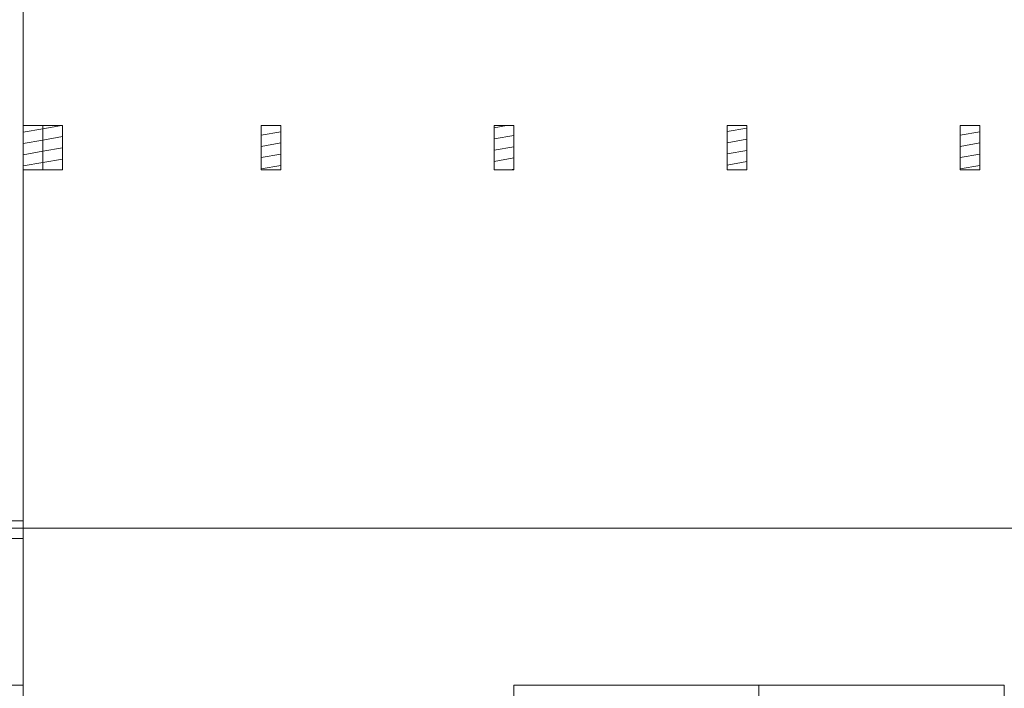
# Model space of a CAD drawing. Extents: x 5465377 to 5465550, y 5925276 to 5925338.
# Tile 176 of 182: x 5465465.62 to 5465469.64, y 5925332.56 to 5925335.29. Entities that reach past the tile are written whole.
import ezdxf

# ---------------------------------------------------------------- set-up
doc = ezdxf.new("R2010")
doc.units = 0
doc.header["$MEASUREMENT"] = 0
for name, color, linetype, lineweight in [('0_Nr_Pióra__141', 7, 'Continuous', 0), ('_ARCH_Sciany_Nr_Pióra__1', 7, 'Continuous', 13), ('_ARCH_Sciany_Nr_Pióra__141', 7, 'Continuous', 0)]:
    doc.layers.add(name, color=color, linetype=linetype, lineweight=lineweight)
pattern_1 = [(10, (5464021.330723, 5925651.47357), (-0.0078141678, 0.0443163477), [])]

msp = doc.modelspace()

# ---------------------------------------------------------------- hatches: boundary and pattern name
at = {"layer": '_ARCH_Sciany_Nr_Pióra__141', "linetype": 'Continuous'}
h = msp.add_hatch(dxfattribs=at)
h.set_pattern_fill('drewno', color=256, style=0, pattern_type=2)
h.set_pattern_definition(pattern_1)
h.paths.add_polyline_path([(5465465.7147, 5925334.8564), (5465465.6347, 5925334.8564), (5465465.6347, 5925334.6764), (5465465.7147, 5925334.6764)], flags=0)
h = msp.add_hatch(dxfattribs=at)
h.set_pattern_fill('drewno', color=256, style=0, pattern_type=2)
h.set_pattern_definition(pattern_1)
h.paths.add_polyline_path([(5465465.7947, 5925334.8564), (5465465.7147, 5925334.8564), (5465465.7147, 5925334.6764), (5465465.7947, 5925334.6764)], flags=0)
h = msp.add_hatch(dxfattribs=at)
h.set_pattern_fill('drewno', color=256, style=0, pattern_type=2)
h.set_pattern_definition(pattern_1)
h.paths.add_polyline_path([(5465466.6847, 5925334.8564), (5465466.6047, 5925334.8564), (5465466.6047, 5925334.6764), (5465466.6847, 5925334.6764)], flags=0)
h = msp.add_hatch(dxfattribs=at)
h.set_pattern_fill('drewno', color=256, style=0, pattern_type=2)
h.set_pattern_definition(pattern_1)
h.paths.add_polyline_path([(5465467.6347, 5925334.8564), (5465467.5547, 5925334.8564), (5465467.5547, 5925334.6764), (5465467.6347, 5925334.6764)], flags=0)
h = msp.add_hatch(dxfattribs=at)
h.set_pattern_fill('drewno', color=256, style=0, pattern_type=2)
h.set_pattern_definition(pattern_1)
h.paths.add_polyline_path([(5465468.5847, 5925334.8564), (5465468.5047, 5925334.8564), (5465468.5047, 5925334.6764), (5465468.5847, 5925334.6764)], flags=0)
h = msp.add_hatch(dxfattribs=at)
h.set_pattern_fill('drewno', color=256, style=0, pattern_type=2)
h.set_pattern_definition(pattern_1)
h.paths.add_polyline_path([(5465469.5347, 5925334.8564), (5465469.4547, 5925334.8564), (5465469.4547, 5925334.6764), (5465469.5347, 5925334.6764)], flags=0)

# ---------------------------------------------------------------- linework, layer by layer
at = {"layer": '0_Nr_Pióra__141', "linetype": 'Continuous'}
msp.add_line((5465465.6347, 5925335.5698), (5465465.6347, 5925333.2466), dxfattribs=at)
at = {"layer": '_ARCH_Sciany_Nr_Pióra__1', "linetype": 'Continuous', "flags": 128}
for points in [[(5465465.7147, 5925334.8564), (5465465.6347, 5925334.8564), (5465465.6347, 5925334.6764), (5465465.7147, 5925334.6764)], [(5465465.7947, 5925334.8564), (5465465.7147, 5925334.8564), (5465465.7147, 5925334.6764), (5465465.7947, 5925334.6764)], [(5465466.6847, 5925334.8564), (5465466.6047, 5925334.8564), (5465466.6047, 5925334.6764), (5465466.6847, 5925334.6764)], [(5465467.6347, 5925334.8564), (5465467.5547, 5925334.8564), (5465467.5547, 5925334.6764), (5465467.6347, 5925334.6764)], [(5465468.5847, 5925334.8564), (5465468.5047, 5925334.8564), (5465468.5047, 5925334.6764), (5465468.5847, 5925334.6764)], [(5465469.5347, 5925334.8564), (5465469.4547, 5925334.8564), (5465469.4547, 5925334.6764), (5465469.5347, 5925334.6764)]]:
    msp.add_lwpolyline(points, close=True, dxfattribs=at)
at = {"layer": '_ARCH_Sciany_Nr_Pióra__141', "linetype": 'Continuous'}
for p, q in [((5465463.6347, 5925333.2466), (5465465.6347, 5925333.2466)), ((5465465.6347, 5925333.1745), (5465465.6347, 5925333.2466)), ((5465461.7847, 5925333.2158), (5465470.8347, 5925333.2158)), ((5465463.6347, 5925333.1745), (5465465.6347, 5925333.1745)), ((5465465.6347, 5925330.1764), (5465465.6347, 5925333.1745)), ((5465465.6347, 5925332.5764), (5465464.6347, 5925332.5764)), ((5465467.6347, 5925332.5764), (5465467.6347, 5925330.1764)), ((5465469.6347, 5925332.5764), (5465467.6347, 5925332.5764)), ((5465468.6347, 5925332.5264), (5465468.6347, 5925332.5764)), ((5465469.6347, 5925330.1764), (5465469.6347, 5925332.5764))]:
    msp.add_line(p, q, dxfattribs=at)

doc.saveas('drawing.dxf')
